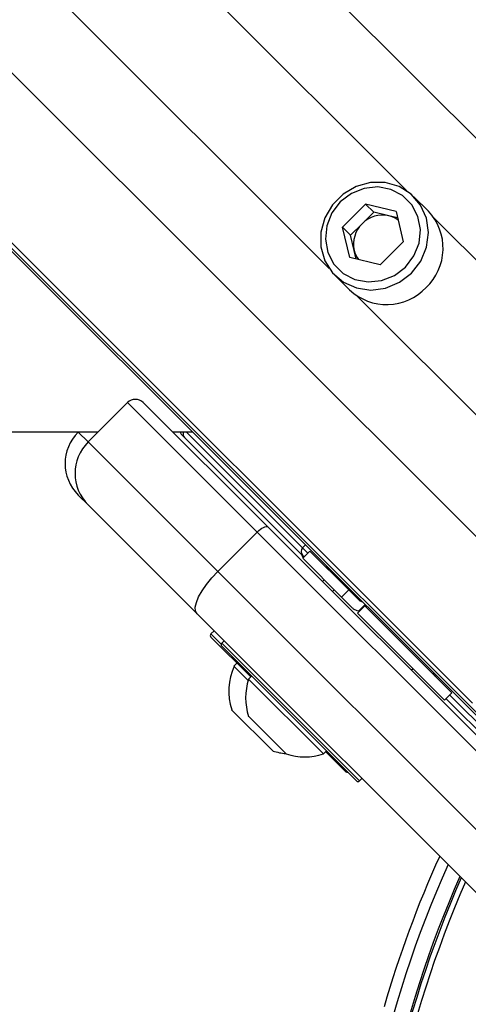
# Model space of a CAD drawing. Header units: millimetres. Extents: x 20 to 22981, y 40 to 19992.
# Tile 66 of 120: x 6522 to 6602, y 14752 to 14928. Entities that reach past the tile are written whole.
import ezdxf

# ---------------------------------------------------------------- set-up
doc = ezdxf.new("R2010")
doc.units = ezdxf.units.MM
doc.header["$LTSCALE"] = 2

msp = doc.modelspace()

# ---------------------------------------------------------------- linework, layer by layer
at = {"color": 8, "linetype": 'Continuous', "lineweight": 25}
for p, q in [((6653.54, 14857.17), (5389.71, 16121)), ((6617.76, 14821.39), (5353.93, 16085.22)), ((6603, 14805.61), (5340.84, 16067.77)), ((6591.21, 14897.65), (5699.11, 15789.75)), ((6577.28, 14883.72), (5685.18, 15775.82)), ((6645.48, 14843.38), (6596.13, 14892.73)), ((6631.55, 14829.45), (6582.2, 14878.8)), ((6532.22, 14854.32), (6534.01, 14852.54)), ((6551.62, 14854.36), (6572.49, 14833.5)), ((6572.49, 14833.5), (6572.99, 14834.06)), ((6572.49, 14833.5), (6573.43, 14832.56)), ((6556.05, 14818.05), (6557.87, 14816.22)), ((6557.98, 14816.4), (6582.73, 14791.65)), ((6598.88, 14807.1), (6613.68, 14792.3))]:
    msp.add_line(p, q, dxfattribs=at)
at = {"color": 7, "linetype": 'Continuous', "lineweight": 25}
for p, q in [((6604.95, 14802.65), (5565.34, 15842.26)), ((6607.37, 14799.67), (5580.58, 15826.47)), ((6595.08, 14893.99), (6592.47, 14896.6)), ((6583.81, 14895.28), (6579.66, 14891.12)), ((6589.26, 14893.97), (6583.81, 14895.28)), ((6585.26, 14893.83), (6583.81, 14895.28)), ((6589.26, 14893.97), (6590.56, 14888.52)), ((6585.26, 14893.83), (6583.18, 14891.75)), ((6587.98, 14893.17), (6585.26, 14893.83)), ((6589.54, 14892.8), (6587.98, 14893.17)), ((6580.96, 14885.67), (6579.66, 14891.12)), ((6581.1, 14889.68), (6579.66, 14891.12)), ((6583.18, 14891.75), (6581.1, 14889.68)), ((6581.76, 14886.95), (6581.1, 14889.68)), ((6582.13, 14885.39), (6581.76, 14886.95)), ((6586.41, 14884.37), (6590.56, 14888.52)), ((6586.41, 14884.37), (6580.96, 14885.67)), ((6578.33, 14882.46), (6580.94, 14879.85)), ((6541.08, 14859.61), (6534.01, 14852.54)), ((6564.34, 14836.34), (6541.08, 14859.61)), ((6543.91, 14859.61), (6566.24, 14837.27)), ((6532.26, 14854.36), (6532.22, 14854.32)), ((6549.15, 14854.36), (6552.69, 14854.36)), ((6551.3, 14853.34), (6550.82, 14853.82)), ((6572.47, 14832.17), (6551.3, 14853.34)), ((6534.01, 14852.54), (6557.27, 14829.27)), ((6534.01, 14841.22), (6532.22, 14843.01)), ((6553.55, 14821.68), (6534.01, 14841.22)), ((6564.34, 14836.34), (6557.27, 14829.27)), ((6624.31, 14776.37), (6564.34, 14836.34)), ((6566.24, 14837.27), (6626.21, 14777.3)), ((6572.76, 14831.89), (6572.47, 14832.17)), ((6573.82, 14832.95), (6572.51, 14831.64)), ((6580.81, 14825.96), (6573.82, 14832.95)), ((6579.5, 14824.65), (6572.51, 14831.64)), ((6572.61, 14831.75), (6572.58, 14831.78)), ((6557.27, 14829.27), (6617.24, 14769.3)), ((6576.38, 14827.77), (6576.06, 14827.45)), ((6576.38, 14827.77), (6576.06, 14827.45)), ((6578.16, 14825.98), (6577.85, 14825.67)), ((6578.16, 14825.98), (6577.85, 14825.67)), ((6580.81, 14825.96), (6579.5, 14824.65)), ((6582.69, 14824.08), (6580.81, 14825.96)), ((6579.5, 14824.65), (6581.45, 14822.7)), ((6582.55, 14822.16), (6583.72, 14823.33)), ((6582.62, 14822.09), (6583.79, 14823.26)), ((6613.52, 14761.71), (6553.55, 14821.68)), ((6582.34, 14821.81), (6583.65, 14823.12)), ((6597.96, 14806.18), (6582.34, 14821.81)), ((6582.34, 14821.81), (6582.34, 14821.81)), ((6582.55, 14822.16), (6582.73, 14822.2)), ((6599.27, 14807.49), (6583.65, 14823.12)), ((6583.65, 14823.12), (6583.65, 14823.12)), ((6556.62, 14818.61), (6556.05, 14818.05)), ((6563.21, 14810.32), (6556.05, 14817.48)), ((6558.4, 14816.83), (6557.98, 14816.4)), ((6582.16, 14791.65), (6557.98, 14815.84)), ((6560.72, 14812.81), (6560.18, 14812.28)), ((6562.75, 14809.71), (6560.18, 14812.28)), ((6591.99, 14811.52), (6592.31, 14811.84)), ((6591.99, 14811.52), (6592.31, 14811.84)), ((6563.35, 14810.46), (6562.81, 14809.93)), ((6576.25, 14796.49), (6562.81, 14809.93)), ((6597.96, 14806.18), (6599.27, 14807.49)), ((6612.31, 14792.34), (6598.21, 14806.43)), ((6567.19, 14797.01), (6559.76, 14804.43)), ((6569.54, 14796.5), (6562.82, 14803.22)), ((6576.25, 14796.49), (6576.79, 14797.03)), ((6580.23, 14793.3), (6576.64, 14796.89)), ((6582.73, 14791.65), (6583.15, 14792.08))]:
    msp.add_line(p, q, dxfattribs=at)
at = {"color": 7, "linetype": 'Continuous', "lineweight": 25, "flags": 128}
for points in [[(6592.05, 14882.89), (6593.71, 14885.04), (6594.75, 14887.53), (6595.1, 14890.16), (6594.74, 14892.75), (6593.67, 14895.1), (6592, 14897.04), (6589.84, 14898.42), (6587.34, 14899.14), (6584.71, 14899.15), (6582.12, 14898.44), (6579.78, 14897.08), (6577.85, 14895.15), (6576.49, 14892.81), (6575.78, 14890.22), (6575.79, 14887.59), (6576.51, 14885.09), (6577.89, 14882.93), (6579.83, 14881.26), (6582.18, 14880.2), (6584.77, 14879.83), (6587.4, 14880.18), (6589.89, 14881.22), (6592.05, 14882.89)], [(6590.96, 14883.97), (6592.47, 14885.96), (6593.39, 14888.27), (6593.64, 14890.69), (6593.2, 14893.05), (6592.1, 14895.15), (6590.44, 14896.81), (6588.34, 14897.91), (6585.98, 14898.35), (6583.55, 14898.1), (6581.25, 14897.19), (6579.26, 14895.67), (6577.74, 14893.68), (6576.83, 14891.38), (6576.58, 14888.95), (6577.02, 14886.59), (6578.12, 14884.49), (6579.78, 14882.83), (6581.88, 14881.73), (6584.24, 14881.29), (6586.67, 14881.54), (6588.97, 14882.46), (6590.96, 14883.97)], [(4051.92, 14854.44), (4692.52, 14854.44), (5333.11, 14854.42), (5962.48, 14854.39), (6535.83, 14854.36)], [(6564.34, 14836.34), (6564.63, 14836.61), (6564.92, 14836.85), (6565.21, 14837.05), (6565.48, 14837.2), (6565.73, 14837.3), (6565.95, 14837.35), (6566.12, 14837.34), (6566.24, 14837.27)], [(6553.55, 14821.68), (6553.28, 14822.17), (6553.24, 14822.85), (6553.43, 14823.71), (6553.84, 14824.71), (6554.45, 14825.8), (6555.25, 14826.96), (6556.2, 14828.13), (6557.27, 14829.27)]]:
    msp.add_lwpolyline(points, dxfattribs=at)
at = {"color": 7, "linetype": 'Continuous', "lineweight": 25}
for centre, radius, start, end in [((6588.01, 14887.35), 9.7, 313.2021, 43.2469), ((6586.86, 14888.15), 5.15, 77.4059, 135.6226), ((6586.92, 14888.71), 4.59, 53.8197, 76.6594), ((6586.78, 14888.07), 5.15, 134.3774, 192.5941), ((6586.22, 14888.01), 4.59, 193.3406, 216.1803), ((6587.58, 14886.92), 9.7, 226.7531, 316.7979), ((6542.49, 14858.19), 2, 45, 135), ((6537.88, 14848.66), 8, 135, 225), ((6551.53, 14854.53), 1, 190.1472, 225), ((6539.66, 14846.88), 8, 135, 225), ((6573.18, 14832.83), 0.962, 135.814, 222.9487), ((6573.29, 14832.49), 1, 188.1301, 225), ((6578.06, 14831.53), 2, 225, 250.8419), ((6556.33, 14817.76), 0.4, 135, 225), ((6558.26, 14816.12), 0.4, 135, 225), ((6570.55, 14807.79), 11.29, 156.6102, 197.2991), ((6597.86, 14811.74), 2, 199.1581, 225), ((6572.9, 14806.58), 10.63, 161.6616, 198.4591), ((6570.55, 14807.79), 11.29, 252.7009, 264.621), ((6572.9, 14806.58), 10.63, 251.5409, 288.3384), ((6580.52, 14793.58), 0.4, 225, 285), ((6582.44, 14791.94), 0.4, 225, 315), ((6779.29, 14695.64), 200, 155.6403, 163.9094), ((6779.29, 14695.64), 198, 155.8585, 204.1415), ((6779.29, 14695.64), 195.2, 156.1724, 203.8276)]:
    msp.add_arc(centre, radius, start, end, dxfattribs=at)
at = {"color": 8, "linetype": 'Continuous', "lineweight": 25}
for centre, radius, start, end in [((6551.98, 14853.99), 0.939, 156.507, 223.4812), ((6779.29, 14695.64), 194.87, 156.2097, 203.7903), ((6779.29, 14695.64), 193.87, 156.3244, 203.6756)]:
    msp.add_arc(centre, radius, start, end, dxfattribs=at)
at = {"color": 7, "linetype": 'Continuous', "lineweight": 25}
for points, knots in [([(6583.21, 14823.83), (6583.14, 14823.84), (6582.92, 14823.87), (6582.78, 14823.99), (6582.69, 14824.08)], [0, 0, 0, 0, 0.3523307, 1, 1, 1, 1]), ([(6583.65, 14823.12), (6583.65, 14823.12), (6583.66, 14823.13), (6583.77, 14823.24), (6583.79, 14823.26)], [0, 0, 0, 0, 0.803632, 1, 1, 1, 1]), ([(6582.55, 14822.16), (6582.23, 14822.25), (6581.81, 14822.37), (6581.52, 14822.64), (6581.45, 14822.7)], [0, 0, 0, 0, 0.7748184, 1, 1, 1, 1]), ([(6582.34, 14821.81), (6582.37, 14821.84), (6582.4, 14821.88), (6582.58, 14822.05), (6582.62, 14822.09)], [0, 0, 0, 0, 0.765583, 1, 1, 1, 1])]:
    msp.add_open_spline(points, degree=3, knots=knots, dxfattribs=at)

doc.saveas('drawing.dxf')
